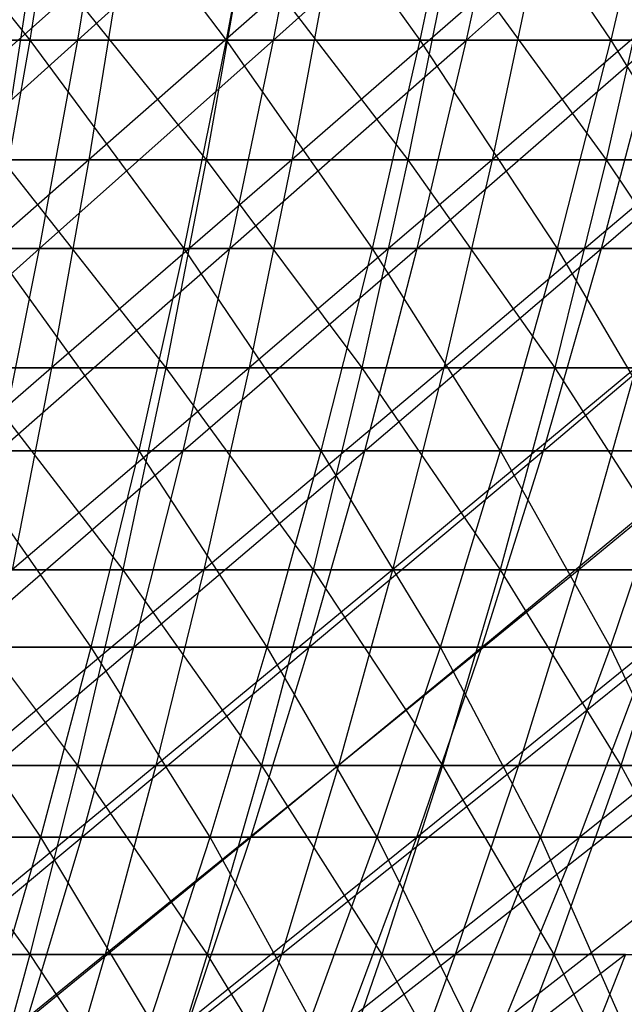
# Model space of a CAD drawing. Extents: x -125 to 125, y -143 to 0.
# Tile 134 of 256: x 13 to 19, y -124 to -114. Entities that reach past the tile are written whole.
import ezdxf

# ---------------------------------------------------------------- set-up
doc = ezdxf.new("R2010")
doc.units = 0
doc.header["$LTSCALE"] = 25.4
doc.layers.get('0').update_dxf_attribs({"linetype": 'CONTINUOUS'})

# ---------------------------------------------------------------- blocks, each defined once
blk = doc.blocks.new('NL2500027000_STL_3')
at = {"color": 0}
for p, q in [((13.0443, -113.8156, 45.6456), (11.3339, -111.6626, 47.3967)), ((13.0443, -113.8156, 45.6456), (11.3339, -111.6626, 47.3967)), ((13.0443, -113.8156, 45.6456), (13.3905, -111.6626, 46.8573)), ((13.0443, -113.8156, 45.6456), (13.3905, -111.6626, 46.8573)), ((15.0229, -113.8156, 45.0332), (13.3905, -111.6626, 46.8573)), ((15.0229, -113.8156, 45.0332), (13.3905, -111.6626, 46.8573)), ((13.524, -113.8156, -45.5058), (13.8829, -111.6626, -46.7137)), ((13.524, -113.8156, -45.5058), (13.8829, -111.6626, -46.7137)), ((13.524, -113.8156, -45.5058), (15.9074, -111.6626, -46.0637)), ((13.524, -113.8156, -45.5058), (15.9074, -111.6626, -46.0637)), ((15.0229, -113.8156, 45.0332), (15.4216, -111.6626, 46.2286)), ((15.0229, -113.8156, 45.0332), (15.4216, -111.6626, 46.2286)), ((16.9729, -113.8156, 44.3351), (15.4216, -111.6626, 46.2286)), ((16.9729, -113.8156, 44.3351), (15.4216, -111.6626, 46.2286)), ((15.496, -113.8156, -44.8726), (15.9074, -111.6626, -46.0637)), ((15.496, -113.8156, -44.8726), (15.9074, -111.6626, -46.0637)), ((15.496, -113.8156, -44.8726), (17.9015, -111.6626, -45.326)), ((15.496, -113.8156, -44.8726), (17.9015, -111.6626, -45.326)), ((16.9729, -113.8156, 44.3351), (17.4234, -111.6626, 45.5119)), ((16.9729, -113.8156, 44.3351), (17.4234, -111.6626, 45.5119)), ((17.4234, -111.6626, 45.5119), (18.8906, -113.8156, 43.5525)), ((17.4234, -111.6626, 45.5119), (18.8906, -113.8156, 43.5525)), ((17.4386, -113.8156, -44.154), (17.9015, -111.6626, -45.326)), ((17.4386, -113.8156, -44.154), (17.9015, -111.6626, -45.326)), ((17.4386, -113.8156, -44.154), (19.8615, -111.6626, -44.502)), ((17.4386, -113.8156, -44.154), (19.8615, -111.6626, -44.502)), ((19.392, -111.6626, 44.7086), (18.8906, -113.8156, 43.5525)), ((19.392, -111.6626, 44.7086), (18.8906, -113.8156, 43.5525)), ((13.9846, -112.8721, -50.0471), (11.5652, -115.022, -49.3247)), ((13.9846, -112.8721, -50.0471), (11.5652, -115.022, -49.3247)), ((13.0893, -112.8721, 50.2886), (12.7614, -115.022, 49.0289)), ((13.0893, -112.8721, 50.2886), (12.7614, -115.022, 49.0289)), ((13.0893, -112.8721, 50.2886), (14.8169, -115.022, 48.4473)), ((13.0893, -112.8721, 50.2886), (14.8169, -115.022, 48.4473)), ((13.9846, -112.8721, -50.0471), (13.6343, -115.022, -48.7933)), ((13.9846, -112.8721, -50.0471), (13.6343, -115.022, -48.7933)), ((16.082, -112.8721, -49.413), (13.6343, -115.022, -48.7933)), ((16.082, -112.8721, -49.413), (13.6343, -115.022, -48.7933)), ((15.1976, -112.8721, 49.6921), (14.8169, -115.022, 48.4473)), ((15.1976, -112.8721, 49.6921), (14.8169, -115.022, 48.4473)), ((15.1976, -112.8721, 49.6921), (16.8461, -115.022, 47.7796)), ((15.1976, -112.8721, 49.6921), (16.8461, -115.022, 47.7796)), ((16.082, -112.8721, -49.413), (15.6791, -115.022, -48.1752)), ((16.082, -112.8721, -49.413), (15.6791, -115.022, -48.1752)), ((18.1508, -112.8721, -48.6911), (15.6791, -115.022, -48.1752)), ((18.1508, -112.8721, -48.6911), (15.6791, -115.022, -48.1752)), ((17.279, -112.8721, 49.0073), (16.8461, -115.022, 47.7796)), ((17.279, -112.8721, 49.0073), (16.8461, -115.022, 47.7796)), ((17.279, -112.8721, 49.0073), (18.8454, -115.022, 47.0269)), ((17.279, -112.8721, 49.0073), (18.8454, -115.022, 47.0269)), ((18.1508, -112.8721, -48.6911), (17.6961, -115.022, -47.4714)), ((18.1508, -112.8721, -48.6911), (17.6961, -115.022, -47.4714)), ((20.1873, -112.8721, -47.8827), (17.6961, -115.022, -47.4714)), ((20.1873, -112.8721, -47.8827), (17.6961, -115.022, -47.4714)), ((19.3296, -112.8721, 48.2353), (18.8454, -115.022, 47.0269)), ((19.3296, -112.8721, 48.2353), (18.8454, -115.022, 47.0269)), ((13.0443, -113.8156, 45.6456), (11.0408, -113.8156, 46.1712)), ((13.0443, -113.8156, 45.6456), (11.0408, -113.8156, 46.1712)), ((11.1984, -115.9134, -44.7428), (13.524, -113.8156, -45.5058)), ((11.1984, -115.9134, -44.7428), (13.524, -113.8156, -45.5058)), ((11.5262, -113.8156, -46.0524), (13.524, -113.8156, -45.5058)), ((11.5262, -113.8156, -46.0524), (13.524, -113.8156, -45.5058)), ((12.6733, -115.9134, 44.3476), (13.0443, -113.8156, 45.6456)), ((12.6733, -115.9134, 44.3476), (13.0443, -113.8156, 45.6456)), ((15.0229, -113.8156, 45.0332), (13.0443, -113.8156, 45.6456)), ((15.0229, -113.8156, 45.0332), (13.0443, -113.8156, 45.6456)), ((14.5957, -115.9134, 43.7526), (13.0443, -113.8156, 45.6456)), ((14.5957, -115.9134, 43.7526), (13.0443, -113.8156, 45.6456)), ((13.1394, -115.9134, -44.2118), (13.524, -113.8156, -45.5058)), ((13.1394, -115.9134, -44.2118), (13.524, -113.8156, -45.5058)), ((13.1394, -115.9134, -44.2118), (15.496, -113.8156, -44.8726)), ((13.1394, -115.9134, -44.2118), (15.496, -113.8156, -44.8726)), ((13.524, -113.8156, -45.5058), (15.496, -113.8156, -44.8726)), ((13.524, -113.8156, -45.5058), (15.496, -113.8156, -44.8726)), ((14.5957, -115.9134, 43.7526), (15.0229, -113.8156, 45.0332)), ((14.5957, -115.9134, 43.7526), (15.0229, -113.8156, 45.0332)), ((16.9729, -113.8156, 44.3351), (15.0229, -113.8156, 45.0332)), ((16.9729, -113.8156, 44.3351), (15.0229, -113.8156, 45.0332)), ((16.4902, -115.9134, 43.0743), (15.0229, -113.8156, 45.0332)), ((16.4902, -115.9134, 43.0743), (15.0229, -113.8156, 45.0332)), ((15.0554, -115.9134, -43.5966), (15.496, -113.8156, -44.8726)), ((15.0554, -115.9134, -43.5966), (15.496, -113.8156, -44.8726)), ((15.0554, -115.9134, -43.5966), (17.4386, -113.8156, -44.154)), ((15.0554, -115.9134, -43.5966), (17.4386, -113.8156, -44.154)), ((15.496, -113.8156, -44.8726), (17.4386, -113.8156, -44.154)), ((15.496, -113.8156, -44.8726), (17.4386, -113.8156, -44.154)), ((16.4902, -115.9134, 43.0743), (16.9729, -113.8156, 44.3351)), ((16.4902, -115.9134, 43.0743), (16.9729, -113.8156, 44.3351)), ((16.9427, -115.9134, -42.8984), (17.4386, -113.8156, -44.154)), ((16.9427, -115.9134, -42.8984), (17.4386, -113.8156, -44.154)), ((16.9427, -115.9134, -42.8984), (19.348, -113.8156, -43.3513)), ((16.9427, -115.9134, -42.8984), (19.348, -113.8156, -43.3513)), ((18.8906, -113.8156, 43.5525), (16.9729, -113.8156, 44.3351)), ((18.8906, -113.8156, 43.5525), (16.9729, -113.8156, 44.3351)), ((18.3534, -115.9134, 42.314), (16.9729, -113.8156, 44.3351)), ((18.3534, -115.9134, 42.314), (16.9729, -113.8156, 44.3351)), ((17.4386, -113.8156, -44.154), (19.348, -113.8156, -43.3513)), ((17.4386, -113.8156, -44.154), (19.348, -113.8156, -43.3513)), ((18.3534, -115.9134, 42.314), (18.8906, -113.8156, 43.5525)), ((18.3534, -115.9134, 42.314), (18.8906, -113.8156, 43.5525)), ((18.7978, -115.9134, -42.1185), (19.348, -113.8156, -43.3513)), ((18.7978, -115.9134, -42.1185), (19.348, -113.8156, -43.3513)), ((18.7978, -115.9134, -42.1185), (21.2205, -113.8156, -42.4661)), ((18.7978, -115.9134, -42.1185), (21.2205, -113.8156, -42.4661)), ((18.8906, -113.8156, 43.5525), (20.1817, -115.9134, 41.4732)), ((20.7724, -113.8156, 42.6871), (18.8906, -113.8156, 43.5525)), ((20.7724, -113.8156, 42.6871), (18.8906, -113.8156, 43.5525)), ((18.8906, -113.8156, 43.5525), (20.1817, -115.9134, 41.4732)), ((13.6343, -115.022, -48.7933), (11.2478, -117.1155, -47.9708)), ((13.6343, -115.022, -48.7933), (11.2478, -117.1155, -47.9708)), ((13.6343, -115.022, -48.7933), (11.5652, -115.022, -49.3247)), ((13.6343, -115.022, -48.7933), (11.5652, -115.022, -49.3247)), ((12.7614, -115.022, 49.0289), (14.8169, -115.022, 48.4473)), ((12.7614, -115.022, 49.0289), (14.8169, -115.022, 48.4473)), ((12.7614, -115.022, 49.0289), (14.4102, -117.1155, 47.1174)), ((12.7614, -115.022, 49.0289), (14.4102, -117.1155, 47.1174)), ((13.6343, -115.022, -48.7933), (13.26, -117.1155, -47.4539)), ((13.6343, -115.022, -48.7933), (13.26, -117.1155, -47.4539)), ((15.6791, -115.022, -48.1752), (13.26, -117.1155, -47.4539)), ((15.6791, -115.022, -48.1752), (13.26, -117.1155, -47.4539)), ((15.6791, -115.022, -48.1752), (13.6343, -115.022, -48.7933)), ((15.6791, -115.022, -48.1752), (13.6343, -115.022, -48.7933)), ((14.8169, -115.022, 48.4473), (14.4102, -117.1155, 47.1174)), ((14.8169, -115.022, 48.4473), (14.4102, -117.1155, 47.1174)), ((14.8169, -115.022, 48.4473), (16.8461, -115.022, 47.7796)), ((14.8169, -115.022, 48.4473), (16.8461, -115.022, 47.7796)), ((14.8169, -115.022, 48.4473), (16.3837, -117.1155, 46.4681)), ((14.8169, -115.022, 48.4473), (16.3837, -117.1155, 46.4681)), ((15.6791, -115.022, -48.1752), (15.2487, -117.1155, -46.8528)), ((15.6791, -115.022, -48.1752), (15.2487, -117.1155, -46.8528)), ((17.6961, -115.022, -47.4714), (15.2487, -117.1155, -46.8528)), ((17.6961, -115.022, -47.4714), (15.2487, -117.1155, -46.8528)), ((17.6961, -115.022, -47.4714), (15.6791, -115.022, -48.1752)), ((17.6961, -115.022, -47.4714), (15.6791, -115.022, -48.1752)), ((16.8461, -115.022, 47.7796), (16.3837, -117.1155, 46.4681)), ((16.8461, -115.022, 47.7796), (16.3837, -117.1155, 46.4681)), ((16.8461, -115.022, 47.7796), (18.8454, -115.022, 47.0269)), ((16.8461, -115.022, 47.7796), (18.8454, -115.022, 47.0269)), ((16.8461, -115.022, 47.7796), (18.3281, -117.1155, 45.7361)), ((16.8461, -115.022, 47.7796), (18.3281, -117.1155, 45.7361)), ((17.6961, -115.022, -47.4714), (17.2103, -117.1155, -46.1683)), ((17.6961, -115.022, -47.4714), (17.2103, -117.1155, -46.1683)), ((19.6816, -115.022, -46.6831), (17.2103, -117.1155, -46.1683)), ((19.6816, -115.022, -46.6831), (17.2103, -117.1155, -46.1683)), ((19.6816, -115.022, -46.6831), (17.6961, -115.022, -47.4714)), ((19.6816, -115.022, -46.6831), (17.6961, -115.022, -47.4714)), ((18.8454, -115.022, 47.0269), (18.3281, -117.1155, 45.7361)), ((18.8454, -115.022, 47.0269), (18.3281, -117.1155, 45.7361)), ((18.8454, -115.022, 47.0269), (20.8111, -115.022, 46.1907)), ((18.8454, -115.022, 47.0269), (20.8111, -115.022, 46.1907)), ((18.8454, -115.022, 47.0269), (20.2398, -117.1155, 44.9228)), ((18.8454, -115.022, 47.0269), (20.2398, -117.1155, 44.9228)), ((10.8494, -117.9523, -43.3484), (13.1394, -115.9134, -44.2118)), ((10.8494, -117.9523, -43.3484), (13.1394, -115.9134, -44.2118)), ((11.1984, -115.9134, -44.7428), (13.1394, -115.9134, -44.2118)), ((11.1984, -115.9134, -44.7428), (13.1394, -115.9134, -44.2118)), ((14.5957, -115.9134, 43.7526), (12.6733, -115.9134, 44.3476)), ((14.5957, -115.9134, 43.7526), (12.6733, -115.9134, 44.3476)), ((14.1408, -117.9523, 42.389), (12.6733, -115.9134, 44.3476)), ((14.1408, -117.9523, 42.389), (12.6733, -115.9134, 44.3476)), ((12.7299, -117.9523, -42.8339), (13.1394, -115.9134, -44.2118)), ((12.7299, -117.9523, -42.8339), (13.1394, -115.9134, -44.2118)), ((12.7299, -117.9523, -42.8339), (15.0554, -115.9134, -43.5966)), ((12.7299, -117.9523, -42.8339), (15.0554, -115.9134, -43.5966)), ((13.1394, -115.9134, -44.2118), (15.0554, -115.9134, -43.5966)), ((13.1394, -115.9134, -44.2118), (15.0554, -115.9134, -43.5966)), ((14.1408, -117.9523, 42.389), (14.5957, -115.9134, 43.7526)), ((14.1408, -117.9523, 42.389), (14.5957, -115.9134, 43.7526)), ((14.5862, -117.9523, -42.2378), (15.0554, -115.9134, -43.5966)), ((14.5862, -117.9523, -42.2378), (15.0554, -115.9134, -43.5966)), ((14.5862, -117.9523, -42.2378), (16.9427, -115.9134, -42.8984)), ((14.5862, -117.9523, -42.2378), (16.9427, -115.9134, -42.8984)), ((16.4902, -115.9134, 43.0743), (14.5957, -115.9134, 43.7526)), ((16.4902, -115.9134, 43.0743), (14.5957, -115.9134, 43.7526)), ((15.9763, -117.9523, 41.7319), (14.5957, -115.9134, 43.7526)), ((15.9763, -117.9523, 41.7319), (14.5957, -115.9134, 43.7526)), ((15.0554, -115.9134, -43.5966), (16.9427, -115.9134, -42.8984)), ((15.0554, -115.9134, -43.5966), (16.9427, -115.9134, -42.8984)), ((15.9763, -117.9523, 41.7319), (16.4902, -115.9134, 43.0743)), ((15.9763, -117.9523, 41.7319), (16.4902, -115.9134, 43.0743)), ((16.4147, -117.9523, -41.5614), (16.9427, -115.9134, -42.8984)), ((16.4147, -117.9523, -41.5614), (16.9427, -115.9134, -42.8984)), ((16.4147, -117.9523, -41.5614), (18.7978, -115.9134, -42.1185)), ((16.4147, -117.9523, -41.5614), (18.7978, -115.9134, -42.1185)), ((18.3534, -115.9134, 42.314), (16.4902, -115.9134, 43.0743)), ((18.3534, -115.9134, 42.314), (16.4902, -115.9134, 43.0743)), ((17.7814, -117.9523, 40.9953), (16.4902, -115.9134, 43.0743)), ((17.7814, -117.9523, 40.9953), (16.4902, -115.9134, 43.0743)), ((16.9427, -115.9134, -42.8984), (18.7978, -115.9134, -42.1185)), ((16.9427, -115.9134, -42.8984), (18.7978, -115.9134, -42.1185)), ((17.7814, -117.9523, 40.9953), (18.3534, -115.9134, 42.314)), ((17.7814, -117.9523, 40.9953), (18.3534, -115.9134, 42.314)), ((18.2119, -117.9523, -40.8058), (18.7978, -115.9134, -42.1185)), ((18.2119, -117.9523, -40.8058), (18.7978, -115.9134, -42.1185)), ((18.2119, -117.9523, -40.8058), (20.6171, -115.9134, -41.2585)), ((18.2119, -117.9523, -40.8058), (20.6171, -115.9134, -41.2585)), ((20.1817, -115.9134, 41.4732), (18.3534, -115.9134, 42.314)), ((20.1817, -115.9134, 41.4732), (18.3534, -115.9134, 42.314)), ((19.5527, -117.9523, 40.1806), (18.3534, -115.9134, 42.314)), ((19.5527, -117.9523, 40.1806), (18.3534, -115.9134, 42.314)), ((18.7978, -115.9134, -42.1185), (20.6171, -115.9134, -41.2585)), ((18.7978, -115.9134, -42.1185), (20.6171, -115.9134, -41.2585)), ((13.26, -117.1155, -47.4539), (10.9106, -119.1489, -46.5326)), ((13.26, -117.1155, -47.4539), (10.9106, -119.1489, -46.5326)), ((13.26, -117.1155, -47.4539), (11.2478, -117.1155, -47.9708)), ((13.26, -117.1155, -47.4539), (11.2478, -117.1155, -47.9708)), ((12.4111, -117.1155, 47.683), (14.4102, -117.1155, 47.1174)), ((12.4111, -117.1155, 47.683), (14.4102, -117.1155, 47.1174)), ((12.4111, -117.1155, 47.683), (13.9782, -119.1489, 45.7049)), ((12.4111, -117.1155, 47.683), (13.9782, -119.1489, 45.7049)), ((13.26, -117.1155, -47.4539), (12.8625, -119.1489, -46.0313)), ((13.26, -117.1155, -47.4539), (12.8625, -119.1489, -46.0313)), ((15.2487, -117.1155, -46.8528), (12.8625, -119.1489, -46.0313)), ((15.2487, -117.1155, -46.8528), (12.8625, -119.1489, -46.0313)), ((15.2487, -117.1155, -46.8528), (13.26, -117.1155, -47.4539)), ((15.2487, -117.1155, -46.8528), (13.26, -117.1155, -47.4539)), ((14.4102, -117.1155, 47.1174), (13.9782, -119.1489, 45.7049)), ((14.4102, -117.1155, 47.1174), (13.9782, -119.1489, 45.7049)), ((14.4102, -117.1155, 47.1174), (16.3837, -117.1155, 46.4681)), ((14.4102, -117.1155, 47.1174), (16.3837, -117.1155, 46.4681)), ((14.4102, -117.1155, 47.1174), (15.8925, -119.1489, 45.075)), ((14.4102, -117.1155, 47.1174), (15.8925, -119.1489, 45.075)), ((15.2487, -117.1155, -46.8528), (14.7916, -119.1489, -45.4482)), ((15.2487, -117.1155, -46.8528), (14.7916, -119.1489, -45.4482)), ((17.2103, -117.1155, -46.1683), (14.7916, -119.1489, -45.4482)), ((17.2103, -117.1155, -46.1683), (14.7916, -119.1489, -45.4482)), ((17.2103, -117.1155, -46.1683), (15.2487, -117.1155, -46.8528)), ((17.2103, -117.1155, -46.1683), (15.2487, -117.1155, -46.8528)), ((16.3837, -117.1155, 46.4681), (15.8925, -119.1489, 45.075)), ((16.3837, -117.1155, 46.4681), (15.8925, -119.1489, 45.075)), ((16.3837, -117.1155, 46.4681), (18.3281, -117.1155, 45.7361)), ((16.3837, -117.1155, 46.4681), (18.3281, -117.1155, 45.7361)), ((16.3837, -117.1155, 46.4681), (17.7786, -119.1489, 44.3649)), ((16.3837, -117.1155, 46.4681), (17.7786, -119.1489, 44.3649)), ((17.2103, -117.1155, -46.1683), (16.6944, -119.1489, -44.7842)), ((17.2103, -117.1155, -46.1683), (16.6944, -119.1489, -44.7842)), ((19.1413, -117.1155, -45.4017), (16.6944, -119.1489, -44.7842)), ((19.1413, -117.1155, -45.4017), (16.6944, -119.1489, -44.7842)), ((19.1413, -117.1155, -45.4017), (17.2103, -117.1155, -46.1683)), ((19.1413, -117.1155, -45.4017), (17.2103, -117.1155, -46.1683)), ((18.3281, -117.1155, 45.7361), (17.7786, -119.1489, 44.3649)), ((18.3281, -117.1155, 45.7361), (17.7786, -119.1489, 44.3649)), ((18.3281, -117.1155, 45.7361), (20.2398, -117.1155, 44.9228)), ((18.3281, -117.1155, 45.7361), (20.2398, -117.1155, 44.9228)), ((18.3281, -117.1155, 45.7361), (19.6331, -119.1489, 43.576)), ((18.3281, -117.1155, 45.7361), (19.6331, -119.1489, 43.576)), ((19.1413, -117.1155, -45.4017), (18.5675, -119.1489, -44.0406)), ((19.1413, -117.1155, -45.4017), (18.5675, -119.1489, -44.0406)), ((21.0383, -117.1155, -44.5544), (18.5675, -119.1489, -44.0406)), ((21.0383, -117.1155, -44.5544), (18.5675, -119.1489, -44.0406)), ((14.1408, -117.9523, 42.389), (12.2783, -117.9523, 42.9655)), ((14.1408, -117.9523, 42.389), (12.2783, -117.9523, 42.9655)), ((13.659, -119.9285, 40.9449), (12.2783, -117.9523, 42.9655)), ((13.659, -119.9285, 40.9449), (12.2783, -117.9523, 42.9655)), ((12.2962, -119.9285, -41.3746), (14.5862, -117.9523, -42.2378)), ((12.2962, -119.9285, -41.3746), (14.5862, -117.9523, -42.2378)), ((12.7299, -117.9523, -42.8339), (14.5862, -117.9523, -42.2378)), ((12.7299, -117.9523, -42.8339), (14.5862, -117.9523, -42.2378)), ((13.659, -119.9285, 40.9449), (14.1408, -117.9523, 42.389)), ((13.659, -119.9285, 40.9449), (14.1408, -117.9523, 42.389)), ((14.0892, -119.9285, -40.7989), (14.5862, -117.9523, -42.2378)), ((14.0892, -119.9285, -40.7989), (14.5862, -117.9523, -42.2378)), ((14.0892, -119.9285, -40.7989), (16.4147, -117.9523, -41.5614)), ((14.0892, -119.9285, -40.7989), (16.4147, -117.9523, -41.5614)), ((15.9763, -117.9523, 41.7319), (14.1408, -117.9523, 42.389)), ((15.9763, -117.9523, 41.7319), (14.1408, -117.9523, 42.389)), ((15.432, -119.9285, 40.3101), (14.1408, -117.9523, 42.389)), ((15.432, -119.9285, 40.3101), (14.1408, -117.9523, 42.389)), ((14.5862, -117.9523, -42.2378), (16.4147, -117.9523, -41.5614)), ((14.5862, -117.9523, -42.2378), (16.4147, -117.9523, -41.5614)), ((15.432, -119.9285, 40.3101), (15.9763, -117.9523, 41.7319)), ((15.432, -119.9285, 40.3101), (15.9763, -117.9523, 41.7319)), ((15.8554, -119.9285, -40.1455), (16.4147, -117.9523, -41.5614)), ((15.8554, -119.9285, -40.1455), (16.4147, -117.9523, -41.5614)), ((15.8554, -119.9285, -40.1455), (18.2119, -117.9523, -40.8058)), ((15.8554, -119.9285, -40.1455), (18.2119, -117.9523, -40.8058)), ((17.7814, -117.9523, 40.9953), (15.9763, -117.9523, 41.7319)), ((17.7814, -117.9523, 40.9953), (15.9763, -117.9523, 41.7319)), ((17.1756, -119.9285, 39.5986), (15.9763, -117.9523, 41.7319)), ((17.1756, -119.9285, 39.5986), (15.9763, -117.9523, 41.7319)), ((16.4147, -117.9523, -41.5614), (18.2119, -117.9523, -40.8058)), ((16.4147, -117.9523, -41.5614), (18.2119, -117.9523, -40.8058)), ((17.1756, -119.9285, 39.5986), (17.7814, -117.9523, 40.9953)), ((17.1756, -119.9285, 39.5986), (17.7814, -117.9523, 40.9953)), ((17.5915, -119.9285, -39.4156), (18.2119, -117.9523, -40.8058)), ((17.5915, -119.9285, -39.4156), (18.2119, -117.9523, -40.8058)), ((17.5915, -119.9285, -39.4156), (19.9745, -117.9523, -39.9726)), ((17.5915, -119.9285, -39.4156), (19.9745, -117.9523, -39.9726)), ((19.5527, -117.9523, 40.1806), (17.7814, -117.9523, 40.9953)), ((19.5527, -117.9523, 40.1806), (17.7814, -117.9523, 40.9953)), ((18.8866, -119.9285, 38.8117), (17.7814, -117.9523, 40.9953)), ((18.8866, -119.9285, 38.8117), (17.7814, -117.9523, 40.9953)), ((18.2119, -117.9523, -40.8058), (19.9745, -117.9523, -39.9726)), ((18.2119, -117.9523, -40.8058), (19.9745, -117.9523, -39.9726)), ((18.8866, -119.9285, 38.8117), (19.5527, -117.9523, 40.1806)), ((18.8866, -119.9285, 38.8117), (19.5527, -117.9523, 40.1806)), ((12.039, -119.1489, 46.2535), (13.9782, -119.1489, 45.7049)), ((12.039, -119.1489, 46.2535), (13.9782, -119.1489, 45.7049)), ((12.039, -119.1489, 46.2535), (13.5217, -121.1187, 44.2122)), ((12.039, -119.1489, 46.2535), (13.5217, -121.1187, 44.2122)), ((14.7916, -119.1489, -45.4482), (12.4424, -121.1187, -44.5279)), ((14.7916, -119.1489, -45.4482), (12.4424, -121.1187, -44.5279)), ((14.7916, -119.1489, -45.4482), (12.8625, -119.1489, -46.0313)), ((14.7916, -119.1489, -45.4482), (12.8625, -119.1489, -46.0313)), ((13.9782, -119.1489, 45.7049), (13.5217, -121.1187, 44.2122)), ((13.9782, -119.1489, 45.7049), (13.5217, -121.1187, 44.2122)), ((13.9782, -119.1489, 45.7049), (15.8925, -119.1489, 45.075)), ((13.9782, -119.1489, 45.7049), (15.8925, -119.1489, 45.075)), ((13.9782, -119.1489, 45.7049), (15.3735, -121.1187, 43.6028)), ((13.9782, -119.1489, 45.7049), (15.3735, -121.1187, 43.6028)), ((14.7916, -119.1489, -45.4482), (14.3085, -121.1187, -43.9638)), ((14.7916, -119.1489, -45.4482), (14.3085, -121.1187, -43.9638)), ((16.6944, -119.1489, -44.7842), (14.3085, -121.1187, -43.9638)), ((16.6944, -119.1489, -44.7842), (14.3085, -121.1187, -43.9638)), ((16.6944, -119.1489, -44.7842), (14.7916, -119.1489, -45.4482)), ((16.6944, -119.1489, -44.7842), (14.7916, -119.1489, -45.4482)), ((15.8925, -119.1489, 45.075), (15.3735, -121.1187, 43.6028)), ((15.8925, -119.1489, 45.075), (15.3735, -121.1187, 43.6028)), ((15.8925, -119.1489, 45.075), (17.7786, -119.1489, 44.3649)), ((15.8925, -119.1489, 45.075), (17.7786, -119.1489, 44.3649)), ((15.8925, -119.1489, 45.075), (17.198, -121.1187, 42.916)), ((15.8925, -119.1489, 45.075), (17.198, -121.1187, 42.916)), ((16.6944, -119.1489, -44.7842), (16.1491, -121.1187, -43.3215)), ((16.6944, -119.1489, -44.7842), (16.1491, -121.1187, -43.3215)), ((18.5675, -119.1489, -44.0406), (16.1491, -121.1187, -43.3215)), ((18.5675, -119.1489, -44.0406), (16.1491, -121.1187, -43.3215)), ((18.5675, -119.1489, -44.0406), (16.6944, -119.1489, -44.7842)), ((18.5675, -119.1489, -44.0406), (16.6944, -119.1489, -44.7842)), ((17.7786, -119.1489, 44.3649), (17.198, -121.1187, 42.916)), ((17.7786, -119.1489, 44.3649), (17.198, -121.1187, 42.916)), ((17.7786, -119.1489, 44.3649), (19.6331, -119.1489, 43.576)), ((17.7786, -119.1489, 44.3649), (19.6331, -119.1489, 43.576)), ((17.7786, -119.1489, 44.3649), (18.9919, -121.1187, 42.1528)), ((17.7786, -119.1489, 44.3649), (18.9919, -121.1187, 42.1528)), ((18.5675, -119.1489, -44.0406), (17.9611, -121.1187, -42.6022)), ((18.5675, -119.1489, -44.0406), (17.9611, -121.1187, -42.6022)), ((20.4076, -119.1489, -43.2187), (17.9611, -121.1187, -42.6022)), ((20.4076, -119.1489, -43.2187), (17.9611, -121.1187, -42.6022)), ((20.4076, -119.1489, -43.2187), (18.5675, -119.1489, -44.0406)), ((20.4076, -119.1489, -43.2187), (18.5675, -119.1489, -44.0406)), ((19.6331, -119.1489, 43.576), (18.9919, -121.1187, 42.1528)), ((19.6331, -119.1489, 43.576), (18.9919, -121.1187, 42.1528)), ((11.8391, -121.8387, -39.8365), (14.0892, -119.9285, -40.7989)), ((11.8391, -121.8387, -39.8365), (14.0892, -119.9285, -40.7989)), ((13.659, -119.9285, 40.9449), (11.86, -119.9285, 41.5017)), ((13.659, -119.9285, 40.9449), (11.86, -119.9285, 41.5017)), ((13.1513, -121.8387, 39.4228), (11.86, -119.9285, 41.5017)), ((13.1513, -121.8387, 39.4228), (11.86, -119.9285, 41.5017)), ((12.2962, -119.9285, -41.3746), (14.0892, -119.9285, -40.7989)), ((12.2962, -119.9285, -41.3746), (14.0892, -119.9285, -40.7989)), ((13.1513, -121.8387, 39.4228), (13.659, -119.9285, 40.9449)), ((13.1513, -121.8387, 39.4228), (13.659, -119.9285, 40.9449)), ((13.5655, -121.8387, -39.2822), (14.0892, -119.9285, -40.7989)), ((13.5655, -121.8387, -39.2822), (14.0892, -119.9285, -40.7989)), ((13.5655, -121.8387, -39.2822), (15.8554, -119.9285, -40.1455)), ((13.5655, -121.8387, -39.2822), (15.8554, -119.9285, -40.1455)), ((15.432, -119.9285, 40.3101), (13.659, -119.9285, 40.9449)), ((15.432, -119.9285, 40.3101), (13.659, -119.9285, 40.9449)), ((14.8583, -121.8387, 38.8116), (13.659, -119.9285, 40.9449)), ((14.8583, -121.8387, 38.8116), (13.659, -119.9285, 40.9449)), ((14.0892, -119.9285, -40.7989), (15.8554, -119.9285, -40.1455)), ((14.0892, -119.9285, -40.7989), (15.8554, -119.9285, -40.1455)), ((14.8583, -121.8387, 38.8116), (15.432, -119.9285, 40.3101)), ((14.8583, -121.8387, 38.8116), (15.432, -119.9285, 40.3101)), ((15.266, -121.8387, -38.6531), (15.8554, -119.9285, -40.1455)), ((15.266, -121.8387, -38.6531), (15.8554, -119.9285, -40.1455)), ((15.266, -121.8387, -38.6531), (17.5915, -119.9285, -39.4156)), ((15.266, -121.8387, -38.6531), (17.5915, -119.9285, -39.4156)), ((17.1756, -119.9285, 39.5986), (15.432, -119.9285, 40.3101)), ((17.1756, -119.9285, 39.5986), (15.432, -119.9285, 40.3101)), ((16.5371, -121.8387, 38.1266), (15.432, -119.9285, 40.3101)), ((16.5371, -121.8387, 38.1266), (15.432, -119.9285, 40.3101)), ((15.8554, -119.9285, -40.1455), (17.5915, -119.9285, -39.4156)), ((15.8554, -119.9285, -40.1455), (17.5915, -119.9285, -39.4156)), ((16.5371, -121.8387, 38.1266), (17.1756, -119.9285, 39.5986)), ((16.5371, -121.8387, 38.1266), (17.1756, -119.9285, 39.5986)), ((16.9375, -121.8387, -37.9504), (17.5915, -119.9285, -39.4156)), ((16.9375, -121.8387, -37.9504), (17.5915, -119.9285, -39.4156)), ((16.9375, -121.8387, -37.9504), (19.294, -119.9285, -38.6108)), ((16.9375, -121.8387, -37.9504), (19.294, -119.9285, -38.6108)), ((18.8866, -119.9285, 38.8117), (17.1756, -119.9285, 39.5986)), ((18.8866, -119.9285, 38.8117), (17.1756, -119.9285, 39.5986)), ((18.1845, -121.8387, 37.3689), (17.1756, -119.9285, 39.5986)), ((18.1845, -121.8387, 37.3689), (17.1756, -119.9285, 39.5986)), ((17.5915, -119.9285, -39.4156), (19.294, -119.9285, -38.6108)), ((17.5915, -119.9285, -39.4156), (19.294, -119.9285, -38.6108)), ((18.1845, -121.8387, 37.3689), (18.8866, -119.9285, 38.8117)), ((18.1845, -121.8387, 37.3689), (18.8866, -119.9285, 38.8117)), ((18.5768, -121.8387, -37.1755), (19.294, -119.9285, -38.6108)), ((18.5768, -121.8387, -37.1755), (19.294, -119.9285, -38.6108)), ((18.5768, -121.8387, -37.1755), (20.9598, -119.9285, -37.7325)), ((18.5768, -121.8387, -37.1755), (20.9598, -119.9285, -37.7325)), ((20.5615, -119.9285, 37.951), (18.8866, -119.9285, 38.8117)), ((20.5615, -119.9285, 37.951), (18.8866, -119.9285, 38.8117)), ((19.7972, -121.8387, 36.5402), (18.8866, -119.9285, 38.8117)), ((19.7972, -121.8387, 36.5402), (18.8866, -119.9285, 38.8117)), ((11.6458, -121.1187, 44.7429), (13.5217, -121.1187, 44.2122)), ((11.6458, -121.1187, 44.7429), (13.5217, -121.1187, 44.2122)), ((11.6458, -121.1187, 44.7429), (13.0414, -123.0214, 42.6419)), ((11.6458, -121.1187, 44.7429), (13.0414, -123.0214, 42.6419)), ((14.3085, -121.1187, -43.9638), (12.0005, -123.0214, -42.9464)), ((14.3085, -121.1187, -43.9638), (12.0005, -123.0214, -42.9464)), ((14.3085, -121.1187, -43.9638), (12.4424, -121.1187, -44.5279)), ((14.3085, -121.1187, -43.9638), (12.4424, -121.1187, -44.5279)), ((13.5217, -121.1187, 44.2122), (13.0414, -123.0214, 42.6419)), ((13.5217, -121.1187, 44.2122), (13.0414, -123.0214, 42.6419)), ((13.5217, -121.1187, 44.2122), (15.3735, -121.1187, 43.6028)), ((13.5217, -121.1187, 44.2122), (15.3735, -121.1187, 43.6028)), ((13.5217, -121.1187, 44.2122), (14.8274, -123.0214, 42.0542)), ((13.5217, -121.1187, 44.2122), (14.8274, -123.0214, 42.0542)), ((14.3085, -121.1187, -43.9638), (13.8003, -123.0214, -42.4023)), ((14.3085, -121.1187, -43.9638), (13.8003, -123.0214, -42.4023)), ((16.1491, -121.1187, -43.3215), (13.8003, -123.0214, -42.4023)), ((16.1491, -121.1187, -43.3215), (13.8003, -123.0214, -42.4023)), ((16.1491, -121.1187, -43.3215), (14.3085, -121.1187, -43.9638)), ((16.1491, -121.1187, -43.3215), (14.3085, -121.1187, -43.9638)), ((15.3735, -121.1187, 43.6028), (14.8274, -123.0214, 42.0542)), ((15.3735, -121.1187, 43.6028), (14.8274, -123.0214, 42.0542)), ((15.3735, -121.1187, 43.6028), (17.198, -121.1187, 42.916)), ((15.3735, -121.1187, 43.6028), (17.198, -121.1187, 42.916)), ((15.3735, -121.1187, 43.6028), (16.5871, -123.0214, 41.3917)), ((15.3735, -121.1187, 43.6028), (16.5871, -123.0214, 41.3917)), ((16.1491, -121.1187, -43.3215), (15.5756, -123.0214, -41.7829)), ((16.1491, -121.1187, -43.3215), (15.5756, -123.0214, -41.7829)), ((17.9611, -121.1187, -42.6022), (15.5756, -123.0214, -41.7829)), ((17.9611, -121.1187, -42.6022), (15.5756, -123.0214, -41.7829)), ((17.9611, -121.1187, -42.6022), (16.1491, -121.1187, -43.3215)), ((17.9611, -121.1187, -42.6022), (16.1491, -121.1187, -43.3215)), ((17.198, -121.1187, 42.916), (16.5871, -123.0214, 41.3917)), ((17.198, -121.1187, 42.916), (16.5871, -123.0214, 41.3917)), ((17.198, -121.1187, 42.916), (18.9919, -121.1187, 42.1528)), ((17.198, -121.1187, 42.916), (18.9919, -121.1187, 42.1528)), ((17.198, -121.1187, 42.916), (18.3173, -123.0214, 40.6557)), ((17.198, -121.1187, 42.916), (18.3173, -123.0214, 40.6557)), ((17.9611, -121.1187, -42.6022), (17.3231, -123.0214, -41.0891)), ((17.9611, -121.1187, -42.6022), (17.3231, -123.0214, -41.0891)), ((19.7411, -121.1187, -41.8072), (17.3231, -123.0214, -41.0891)), ((19.7411, -121.1187, -41.8072), (17.3231, -123.0214, -41.0891)), ((19.7411, -121.1187, -41.8072), (17.9611, -121.1187, -42.6022)), ((19.7411, -121.1187, -41.8072), (17.9611, -121.1187, -42.6022)), ((18.9919, -121.1187, 42.1528), (18.3173, -123.0214, 40.6557)), ((18.9919, -121.1187, 42.1528), (18.3173, -123.0214, 40.6557)), ((18.9919, -121.1187, 42.1528), (20.752, -121.1187, 41.3147)), ((18.9919, -121.1187, 42.1528), (20.752, -121.1187, 41.3147)), ((18.9919, -121.1187, 42.1528), (20.0149, -123.0214, 39.8473)), ((18.9919, -121.1187, 42.1528), (20.0149, -123.0214, 39.8473)), ((11.3594, -123.6793, -38.2224), (13.5655, -121.8387, -39.2822)), ((11.3594, -123.6793, -38.2224), (13.5655, -121.8387, -39.2822)), ((13.1513, -121.8387, 39.4228), (11.4192, -121.8387, 39.9589)), ((13.1513, -121.8387, 39.4228), (11.4192, -121.8387, 39.9589)), ((11.8391, -121.8387, -39.8365), (13.5655, -121.8387, -39.2822)), ((11.8391, -121.8387, -39.8365), (13.5655, -121.8387, -39.2822)), ((12.6184, -123.6793, 37.8255), (13.1513, -121.8387, 39.4228)), ((12.6184, -123.6793, 37.8255), (13.1513, -121.8387, 39.4228)), ((13.0158, -123.6793, -37.6906), (13.5655, -121.8387, -39.2822)), ((13.0158, -123.6793, -37.6906), (13.5655, -121.8387, -39.2822)), ((13.0158, -123.6793, -37.6906), (15.266, -121.8387, -38.6531)), ((13.0158, -123.6793, -37.6906), (15.266, -121.8387, -38.6531)), ((14.8583, -121.8387, 38.8116), (13.1513, -121.8387, 39.4228)), ((14.8583, -121.8387, 38.8116), (13.1513, -121.8387, 39.4228)), ((14.2563, -123.6793, 37.2391), (13.1513, -121.8387, 39.4228)), ((14.2563, -123.6793, 37.2391), (13.1513, -121.8387, 39.4228)), ((13.5655, -121.8387, -39.2822), (15.266, -121.8387, -38.6531)), ((13.5655, -121.8387, -39.2822), (15.266, -121.8387, -38.6531)), ((14.2563, -123.6793, 37.2391), (14.8583, -121.8387, 38.8116)), ((14.2563, -123.6793, 37.2391), (14.8583, -121.8387, 38.8116)), ((14.6475, -123.6793, -37.0869), (15.266, -121.8387, -38.6531)), ((14.6475, -123.6793, -37.0869), (15.266, -121.8387, -38.6531)), ((14.6475, -123.6793, -37.0869), (16.9375, -121.8387, -37.9504)), ((14.6475, -123.6793, -37.0869), (16.9375, -121.8387, -37.9504)), ((16.5371, -121.8387, 38.1266), (14.8583, -121.8387, 38.8116)), ((16.5371, -121.8387, 38.1266), (14.8583, -121.8387, 38.8116)), ((15.8671, -123.6793, 36.5818), (14.8583, -121.8387, 38.8116)), ((15.8671, -123.6793, 36.5818), (14.8583, -121.8387, 38.8116)), ((15.266, -121.8387, -38.6531), (16.9375, -121.8387, -37.9504)), ((15.266, -121.8387, -38.6531), (16.9375, -121.8387, -37.9504)), ((15.8671, -123.6793, 36.5818), (16.5371, -121.8387, 38.1266)), ((15.8671, -123.6793, 36.5818), (16.5371, -121.8387, 38.1266)), ((16.2513, -123.6793, -36.4127), (16.9375, -121.8387, -37.9504)), ((16.2513, -123.6793, -36.4127), (16.9375, -121.8387, -37.9504)), ((16.2513, -123.6793, -36.4127), (18.5768, -121.8387, -37.1755)), ((16.2513, -123.6793, -36.4127), (18.5768, -121.8387, -37.1755)), ((18.1845, -121.8387, 37.3689), (16.5371, -121.8387, 38.1266)), ((18.1845, -121.8387, 37.3689), (16.5371, -121.8387, 38.1266)), ((17.4477, -123.6793, 35.8548), (16.5371, -121.8387, 38.1266)), ((17.4477, -123.6793, 35.8548), (16.5371, -121.8387, 38.1266)), ((16.9375, -121.8387, -37.9504), (18.5768, -121.8387, -37.1755)), ((16.9375, -121.8387, -37.9504), (18.5768, -121.8387, -37.1755)), ((17.4477, -123.6793, 35.8548), (18.1845, -121.8387, 37.3689)), ((17.4477, -123.6793, 35.8548), (18.1845, -121.8387, 37.3689)), ((17.8241, -123.6793, -35.6692), (18.5768, -121.8387, -37.1755)), ((17.8241, -123.6793, -35.6692), (18.5768, -121.8387, -37.1755)), ((17.8241, -123.6793, -35.6692), (20.1807, -121.8387, -36.3298)), ((17.8241, -123.6793, -35.6692), (20.1807, -121.8387, -36.3298)), ((19.7972, -121.8387, 36.5402), (18.1845, -121.8387, 37.3689)), ((19.7972, -121.8387, 36.5402), (18.1845, -121.8387, 37.3689)), ((18.995, -123.6793, 35.0597), (18.1845, -121.8387, 37.3689)), ((18.995, -123.6793, 35.0597), (18.1845, -121.8387, 37.3689)), ((18.5768, -121.8387, -37.1755), (20.1807, -121.8387, -36.3298)), ((18.5768, -121.8387, -37.1755), (20.1807, -121.8387, -36.3298)), ((11.2322, -123.0214, 43.1537), (13.0414, -123.0214, 42.6419)), ((11.2322, -123.0214, 43.1537), (13.0414, -123.0214, 42.6419)), ((13.8003, -123.0214, -42.4023), (11.5375, -124.8536, -41.2895)), ((13.8003, -123.0214, -42.4023), (11.5375, -124.8536, -41.2895)), ((13.8003, -123.0214, -42.4023), (12.0005, -123.0214, -42.9464)), ((13.8003, -123.0214, -42.4023), (12.0005, -123.0214, -42.9464)), ((13.0414, -123.0214, 42.6419), (12.5383, -124.8536, 40.9967)), ((13.0414, -123.0214, 42.6419), (12.5383, -124.8536, 40.9967)), ((13.0414, -123.0214, 42.6419), (14.8274, -123.0214, 42.0542)), ((13.0414, -123.0214, 42.6419), (14.8274, -123.0214, 42.0542)), ((13.0414, -123.0214, 42.6419), (14.2554, -124.8536, 40.4317)), ((13.0414, -123.0214, 42.6419), (14.2554, -124.8536, 40.4317)), ((13.8003, -123.0214, -42.4023), (13.2679, -124.8536, -40.7664)), ((13.8003, -123.0214, -42.4023), (13.2679, -124.8536, -40.7664)), ((15.5756, -123.0214, -41.7829), (13.2679, -124.8536, -40.7664)), ((15.5756, -123.0214, -41.7829), (13.2679, -124.8536, -40.7664)), ((15.5756, -123.0214, -41.7829), (13.8003, -123.0214, -42.4023)), ((15.5756, -123.0214, -41.7829), (13.8003, -123.0214, -42.4023)), ((14.8274, -123.0214, 42.0542), (14.2554, -124.8536, 40.4317)), ((14.8274, -123.0214, 42.0542), (14.2554, -124.8536, 40.4317)), ((14.8274, -123.0214, 42.0542), (16.5871, -123.0214, 41.3917)), ((14.8274, -123.0214, 42.0542), (16.5871, -123.0214, 41.3917)), ((14.8274, -123.0214, 42.0542), (15.9472, -124.8536, 39.7948)), ((14.8274, -123.0214, 42.0542), (15.9472, -124.8536, 39.7948)), ((15.5756, -123.0214, -41.7829), (14.9747, -124.8536, -40.1709)), ((15.5756, -123.0214, -41.7829), (14.9747, -124.8536, -40.1709)), ((17.3231, -123.0214, -41.0891), (14.9747, -124.8536, -40.1709)), ((17.3231, -123.0214, -41.0891), (14.9747, -124.8536, -40.1709)), ((17.3231, -123.0214, -41.0891), (15.5756, -123.0214, -41.7829)), ((17.3231, -123.0214, -41.0891), (15.5756, -123.0214, -41.7829)), ((16.5871, -123.0214, 41.3917), (15.9472, -124.8536, 39.7948)), ((16.5871, -123.0214, 41.3917), (15.9472, -124.8536, 39.7948)), ((16.5871, -123.0214, 41.3917), (18.3173, -123.0214, 40.6557)), ((16.5871, -123.0214, 41.3917), (18.3173, -123.0214, 40.6557)), ((16.5871, -123.0214, 41.3917), (17.6106, -124.8536, 39.0872)), ((16.5871, -123.0214, 41.3917), (17.6106, -124.8536, 39.0872)), ((17.3231, -123.0214, -41.0891), (16.6548, -124.8536, -39.5039)), ((17.3231, -123.0214, -41.0891), (16.6548, -124.8536, -39.5039)), ((19.0399, -123.0214, -40.3223), (16.6548, -124.8536, -39.5039)), ((19.0399, -123.0214, -40.3223), (16.6548, -124.8536, -39.5039)), ((19.0399, -123.0214, -40.3223), (17.3231, -123.0214, -41.0891)), ((19.0399, -123.0214, -40.3223), (17.3231, -123.0214, -41.0891)), ((18.3173, -123.0214, 40.6557), (17.6106, -124.8536, 39.0872)), ((18.3173, -123.0214, 40.6557), (17.6106, -124.8536, 39.0872)), ((19.0399, -123.0214, -40.3223), (18.3054, -124.8536, -38.7667)), ((19.0399, -123.0214, -40.3223), (18.3054, -124.8536, -38.7667)), ((18.3173, -123.0214, 40.6557), (20.0149, -123.0214, 39.8473)), ((18.3173, -123.0214, 40.6557), (20.0149, -123.0214, 39.8473)), ((18.3173, -123.0214, 40.6557), (19.2427, -124.8536, 38.31)), ((18.3173, -123.0214, 40.6557), (19.2427, -124.8536, 38.31))]:
    blk.add_line(p, q, dxfattribs=at)

msp = doc.modelspace()

# ---------------------------------------------------------------- block references
at = {"color": 253}
msp.add_blockref('NL2500027000_STL_3', (0, 0), dxfattribs=at)

doc.saveas('drawing.dxf')
